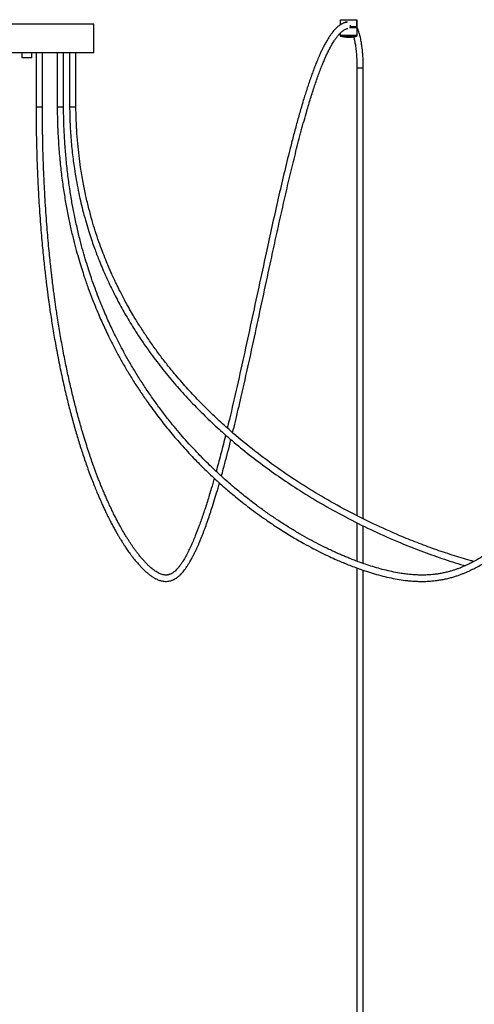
# Model space of a CAD drawing. Header units: millimetres. Extents: x 142 to 1148, y 353 to 845.
# Tile 138 of 139: x 1018 to 1062, y 446 to 539. Entities that reach past the tile are written whole.
import ezdxf

# ---------------------------------------------------------------- set-up
doc = ezdxf.new("R2010")
doc.units = ezdxf.units.MM

msp = doc.modelspace()

# ---------------------------------------------------------------- linework, layer by layer
at = {"color": 7, "linetype": 'Continuous', "lineweight": 25}
for p, q in [((1048.871, 539.496), (1048.871, 539.004)), ((1049.467, 539.266), (1049.505, 539.262)), ((1050.444, 538.806), (1050.444, 539.496)), ((1050.471, 538.806), (1050.471, 539.496)), ((1025.513, 539.059), (1012.813, 539.059)), ((1025.513, 536.359), (1025.513, 539.059)), ((1049.828, 538.916), (1049.828, 538.796)), ((1049.839, 538.916), (1049.833, 538.975)), ((1049.839, 538.806), (1049.839, 538.916)), ((1049.87, 538.777), (1049.87, 538.796)), ((1050.127, 538.786), (1050.083, 538.788)), ((1050.102, 538.806), (1050.102, 538.787)), ((1050.281, 538.818), (1050.267, 538.796)), ((1050.315, 538.771), (1050.315, 538.796)), ((1050.447, 538.746), (1050.447, 537.985)), ((1050.471, 537.985), (1050.471, 538.746)), ((1048.871, 538.228), (1048.871, 537.985)), ((1025.513, 536.359), (1012.813, 536.359)), ((1018.688, 536.359), (1018.688, 535.879)), ((1019.638, 535.879), (1018.688, 535.879)), ((1019.638, 535.879), (1019.638, 536.359)), ((1020.038, 536.359), (1020.038, 531.226)), ((1020.638, 531.226), (1020.638, 536.359)), ((1022.047, 536.359), (1022.047, 531.226)), ((1022.647, 531.226), (1022.647, 536.359)), ((1023.222, 536.359), (1023.222, 531.226)), ((1023.822, 531.226), (1023.822, 536.359)), ((1050.452, 534.942), (1050.452, 492.515)), ((1051.052, 492.213), (1051.052, 534.942)), ((1050.452, 491.84), (1050.452, 488.191)), ((1051.052, 487.974), (1051.052, 491.544)), ((1050.452, 487.552), (1050.452, 375.565)), ((1051.052, 375.565), (1051.052, 487.342))]:
    msp.add_line(p, q, dxfattribs=at)
at = {"color": 8, "linetype": 'Continuous', "lineweight": 25}
for p, q in [((1050.447, 538.746), (1050.457, 538.746)), ((1050.41, 537.936), (1050.419, 537.936)), ((1050.457, 537.985), (1050.447, 537.985)), ((1050.452, 534.942), (1051.042, 534.942)), ((1051.042, 534.942), (1051.052, 534.942)), ((1020.038, 531.226), (1020.629, 531.226)), ((1020.629, 531.226), (1020.638, 531.226)), ((1022.047, 531.226), (1022.137, 531.226)), ((1022.137, 531.226), (1022.647, 531.226)), ((1023.222, 531.226), (1023.603, 531.226)), ((1023.603, 531.226), (1023.822, 531.226))]:
    msp.add_line(p, q, dxfattribs=at)
at = {"color": 8, "linetype": 'Continuous', "lineweight": 25, "flags": 128}
msp.add_lwpolyline([(1048.924, 537.936), (1048.918, 537.936), (1049.017, 537.936), (1049.216, 537.936), (1049.485, 537.936), (1049.782, 537.936), (1050.062, 537.936), (1050.279, 537.936), (1050.41, 537.936), (1050.41, 537.936)], dxfattribs=at)
at = {"color": 7, "linetype": 'Continuous', "lineweight": 25}
for points, knots in [([(1105.421, 539.244), (1105.35, 539.239), (1105.096, 539.221), (1104.681, 539.156), (1104.196, 539.06), (1103.768, 538.953), (1103.343, 538.827), (1102.877, 538.668), (1102.331, 538.451), (1101.731, 538.177), (1101.099, 537.846), (1100.455, 537.466), (1099.854, 537.073), (1099.312, 536.689), (1098.851, 536.339), (1098.444, 536.015), (1098.094, 535.723), (1097.78, 535.452), (1097.477, 535.183), (1097.163, 534.896), (1096.764, 534.519), (1096.273, 534.036), (1095.685, 533.432), (1095.077, 532.776), (1094.317, 531.92), (1093.443, 530.882), (1092.465, 529.653), (1091.524, 528.413), (1090.362, 526.818), (1088.991, 524.844), (1087.425, 522.48), (1085.888, 520.077), (1084.305, 517.543), (1082.671, 514.885), (1080.976, 512.113), (1079.275, 509.349), (1077.559, 506.605), (1075.816, 503.894), (1074.236, 501.537), (1072.824, 499.527), (1071.591, 497.847), (1070.312, 496.199), (1069.297, 494.974), (1068.568, 494.139), (1068.153, 493.676), (1067.731, 493.217), (1067.3, 492.763), (1066.867, 492.322), (1066.48, 491.939), (1066.155, 491.628), (1065.905, 491.394), (1065.686, 491.193), (1065.467, 490.996), (1065.215, 490.773), (1064.876, 490.482), (1064.454, 490.134), (1063.964, 489.75), (1063.456, 489.373), (1062.941, 489.016), (1062.419, 488.678), (1061.905, 488.37), (1061.448, 488.119), (1061.063, 487.925), (1060.749, 487.777), (1060.463, 487.653), (1060.177, 487.537), (1059.89, 487.431), (1059.584, 487.328), (1059.263, 487.232), (1058.906, 487.139), (1058.531, 487.058), (1058.146, 486.991), (1057.787, 486.943), (1057.469, 486.913), (1057.211, 486.896), (1056.981, 486.885), (1056.74, 486.88), (1056.436, 486.88), (1056.061, 486.891), (1055.618, 486.921), (1055.141, 486.97), (1054.58, 487.048), (1053.937, 487.164), (1053.212, 487.326), (1052.486, 487.517), (1051.782, 487.728), (1051.146, 487.939), (1050.588, 488.138), (1050.109, 488.319), (1049.684, 488.487), (1049.288, 488.65), (1048.895, 488.818), (1048.479, 489.002), (1048.039, 489.205), (1047.475, 489.473), (1046.775, 489.823), (1045.937, 490.268), (1045.063, 490.76), (1044.173, 491.292), (1043.278, 491.857), (1042.38, 492.456), (1041.483, 493.088), (1040.672, 493.691), (1039.971, 494.235), (1039.401, 494.694), (1038.903, 495.108), (1038.434, 495.508), (1037.967, 495.918), (1037.469, 496.368), (1036.934, 496.866), (1036.342, 497.435), (1035.735, 498.043), (1035.122, 498.681), (1034.518, 499.334), (1033.899, 500.031), (1033.283, 500.755), (1032.631, 501.554), (1031.949, 502.433), (1031.243, 503.395), (1030.567, 504.368), (1029.923, 505.349), (1029.319, 506.325), (1028.762, 507.278), (1028.275, 508.16), (1027.851, 508.966), (1027.485, 509.696), (1027.157, 510.381), (1026.854, 511.04), (1026.559, 511.708), (1026.257, 512.424), (1025.942, 513.211), (1025.615, 514.076), (1025.309, 514.937), (1025.026, 515.79), (1024.76, 516.64), (1024.484, 517.588), (1024.199, 518.654), (1023.912, 519.843), (1023.648, 521.083), (1023.409, 522.365), (1023.198, 523.679), (1023.01, 525.1), (1022.859, 526.565), (1022.746, 528.068), (1022.69, 529.229), (1022.666, 530.023), (1022.658, 530.394), (1022.652, 530.686), (1022.648, 530.955), (1022.648, 531.136), (1022.647, 531.226)], [0, 0, 0, 0, 0.001843, 0.006576, 0.010807, 0.014538, 0.01784, 0.022084, 0.027006, 0.032609, 0.038525, 0.0446, 0.050843, 0.055859, 0.060479, 0.064565, 0.068103, 0.071139, 0.074225, 0.077503, 0.080977, 0.086846, 0.093231, 0.100111, 0.106988, 0.118846, 0.130199, 0.141498, 0.152793, 0.172976, 0.193159, 0.213345, 0.233539, 0.256385, 0.27923, 0.302074, 0.32492, 0.347767, 0.370609, 0.385678, 0.400751, 0.415908, 0.431434, 0.436056, 0.440719, 0.445419, 0.450155, 0.454924, 0.45955, 0.46267, 0.465312, 0.467484, 0.469569, 0.472191, 0.475352, 0.480073, 0.485134, 0.490203, 0.495277, 0.500359, 0.505435, 0.510108, 0.513375, 0.516305, 0.518904, 0.52135, 0.524226, 0.526827, 0.529741, 0.532982, 0.536536, 0.539882, 0.543331, 0.546179, 0.548394, 0.550206, 0.552332, 0.554834, 0.558295, 0.562342, 0.566638, 0.571, 0.57735, 0.583841, 0.590464, 0.596918, 0.602902, 0.60777, 0.612153, 0.616012, 0.619448, 0.623045, 0.62688, 0.630958, 0.635287, 0.642607, 0.65058, 0.658954, 0.667468, 0.676107, 0.68486, 0.693714, 0.702607, 0.70907, 0.714858, 0.719953, 0.724344, 0.729348, 0.734489, 0.739975, 0.746276, 0.753429, 0.759653, 0.766413, 0.773537, 0.780603, 0.787589, 0.79638, 0.805032, 0.813543, 0.821911, 0.830101, 0.837838, 0.845063, 0.851064, 0.856654, 0.861831, 0.866591, 0.871392, 0.876575, 0.882226, 0.888353, 0.894962, 0.900297, 0.906013, 0.91241, 0.919523, 0.927373, 0.935982, 0.943825, 0.952248, 0.961279, 0.970952, 0.980025, 0.989655, 0.992803, 0.994946, 0.996614, 0.9983, 1, 1, 1, 1]), ([(1049.467, 539.256), (1049.44, 539.251), (1049.376, 539.239), (1049.285, 539.211), (1049.197, 539.178), (1049.123, 539.146), (1049.054, 539.113), (1048.957, 539.061), (1048.832, 538.982), (1048.642, 538.84), (1048.423, 538.638), (1048.203, 538.391), (1048.016, 538.15), (1047.854, 537.918), (1047.684, 537.654), (1047.502, 537.343), (1047.321, 537.008), (1047.151, 536.669), (1047.003, 536.354), (1046.87, 536.059), (1046.755, 535.792), (1046.657, 535.556), (1046.567, 535.335), (1046.476, 535.105), (1046.376, 534.845), (1046.248, 534.503), (1046.093, 534.073), (1045.917, 533.563), (1045.743, 533.038), (1045.575, 532.513), (1045.349, 531.785), (1045.069, 530.837), (1044.735, 529.646), (1044.41, 528.428), (1044.007, 526.857), (1043.532, 524.913), (1042.99, 522.583), (1042.457, 520.216), (1041.87, 517.538), (1041.227, 514.552), (1040.524, 511.272), (1039.817, 508.005), (1039.099, 504.779), (1038.547, 502.382), (1038.229, 501.084), (1038.163, 500.813)], [0, 0, 0, 0, 0.004239, 0.010363, 0.015048, 0.018838, 0.022785, 0.026918, 0.035577, 0.044796, 0.061032, 0.076821, 0.087783, 0.098526, 0.110117, 0.123044, 0.137356, 0.14922, 0.160446, 0.170464, 0.179241, 0.186749, 0.193193, 0.200261, 0.208165, 0.216922, 0.23095, 0.245804, 0.260341, 0.274542, 0.288388, 0.318273, 0.34803, 0.377772, 0.407536, 0.460677, 0.513842, 0.567009, 0.620168, 0.692347, 0.764527, 0.836702, 0.908868, 0.981018, 1, 1, 1, 1]), ([(1048.885, 539.496), (1048.881, 539.496), (1048.866, 539.496), (1048.966, 539.496), (1049.17, 539.496), (1049.459, 539.496), (1049.779, 539.496), (1050.08, 539.496), (1050.328, 539.496), (1050.405, 539.496), (1050.444, 539.496)], [0, 0, 0, 0, 0.04533, 0.181712, 0.318093, 0.454474, 0.590856, 0.727237, 0.863619, 1, 1, 1, 1]), ([(1049.57, 539.258), (1049.558, 539.262), (1049.524, 539.273), (1049.487, 539.278), (1049.463, 539.276), (1049.463, 539.276)], [0, 0, 0, 0, 0.335373, 0.991591, 1, 1, 1, 1]), ([(1049.467, 539.256), (1049.47, 539.257), (1049.482, 539.261), (1049.495, 539.262), (1049.505, 539.262)], [0, 0, 0, 0, 0.252673, 1, 1, 1, 1]), ([(1022.047, 531.226), (1022.048, 531.061), (1022.05, 530.735), (1022.063, 530.111), (1022.085, 529.359), (1022.125, 528.484), (1022.177, 527.632), (1022.24, 526.81), (1022.313, 526.017), (1022.422, 524.993), (1022.579, 523.767), (1022.799, 522.369), (1023.041, 521.057), (1023.301, 519.831), (1023.572, 518.689), (1023.842, 517.658), (1024.106, 516.733), (1024.36, 515.902), (1024.649, 515.012), (1024.978, 514.068), (1025.349, 513.079), (1025.694, 512.216), (1026.009, 511.467), (1026.302, 510.804), (1026.6, 510.154), (1026.924, 509.479), (1027.282, 508.761), (1027.699, 507.963), (1028.181, 507.086), (1028.735, 506.133), (1029.336, 505.154), (1029.979, 504.168), (1030.724, 503.085), (1031.583, 501.916), (1032.564, 500.674), (1033.453, 499.625), (1034.215, 498.775), (1034.818, 498.13), (1035.381, 497.548), (1035.903, 497.028), (1036.377, 496.568), (1036.808, 496.162), (1037.207, 495.796), (1037.588, 495.453), (1037.989, 495.1), (1038.44, 494.713), (1038.972, 494.269), (1039.589, 493.772), (1040.284, 493.233), (1041.03, 492.677), (1041.944, 492.027), (1043.003, 491.316), (1044.207, 490.565), (1045.3, 489.933), (1046.261, 489.414), (1047.072, 489.002), (1047.819, 488.643), (1048.462, 488.352), (1049.012, 488.115), (1049.515, 487.907), (1050.065, 487.692), (1050.686, 487.463), (1051.377, 487.227), (1052.122, 486.997), (1052.9, 486.784), (1053.686, 486.602), (1054.46, 486.457), (1055.138, 486.364), (1055.708, 486.312), (1056.152, 486.287), (1056.538, 486.279), (1056.846, 486.281), (1057.09, 486.289), (1057.311, 486.301), (1057.566, 486.319), (1057.875, 486.35), (1058.234, 486.397), (1058.634, 486.466), (1059.045, 486.555), (1059.437, 486.657), (1059.787, 486.763), (1060.111, 486.873), (1060.407, 486.983), (1060.695, 487.1), (1060.984, 487.225), (1061.336, 487.39), (1061.764, 487.607), (1062.267, 487.887), (1062.794, 488.205), (1063.325, 488.551), (1063.848, 488.916), (1064.363, 489.299), (1064.846, 489.679), (1065.275, 490.034), (1065.631, 490.339), (1065.918, 490.594), (1066.176, 490.828), (1066.447, 491.078), (1066.761, 491.377), (1067.115, 491.722), (1067.486, 492.095), (1067.863, 492.483), (1068.233, 492.876), (1068.833, 493.529), (1069.646, 494.455), (1070.651, 495.671), (1071.87, 497.219), (1073.288, 499.134), (1074.898, 501.441), (1076.646, 504.066), (1078.529, 507.014), (1080.553, 510.274), (1082.56, 513.554), (1084.468, 516.667), (1086.29, 519.593), (1088.036, 522.322), (1089.506, 524.53), (1090.686, 526.229), (1091.559, 527.448), (1092.448, 528.643), (1093.359, 529.819), (1094.191, 530.841), (1094.942, 531.721), (1095.598, 532.458), (1096.251, 533.156), (1096.876, 533.791), (1097.396, 534.293), (1097.818, 534.683), (1098.157, 534.985), (1098.51, 535.29), (1098.908, 535.619), (1099.376, 535.987), (1099.927, 536.394), (1100.536, 536.807), (1101.174, 537.198), (1101.803, 537.541), (1102.404, 537.829), (1102.955, 538.057), (1103.423, 538.222), (1103.839, 538.349), (1104.248, 538.457), (1104.709, 538.552), (1105.107, 538.618), (1105.351, 538.636), (1105.421, 538.642)], [0, 0, 0, 0, 0.003089, 0.006095, 0.011654, 0.017159, 0.022482, 0.027629, 0.032606, 0.037418, 0.046984, 0.055882, 0.064144, 0.072302, 0.079787, 0.086621, 0.092819, 0.098394, 0.103523, 0.111075, 0.118021, 0.124372, 0.129548, 0.134261, 0.138924, 0.143984, 0.14944, 0.15529, 0.16244, 0.170096, 0.178221, 0.186544, 0.195009, 0.206304, 0.217832, 0.229582, 0.236664, 0.243295, 0.249394, 0.254966, 0.260015, 0.264469, 0.268533, 0.272476, 0.276315, 0.280893, 0.286293, 0.292498, 0.299488, 0.307042, 0.314568, 0.326251, 0.337731, 0.348979, 0.357117, 0.364621, 0.37149, 0.377745, 0.382244, 0.386512, 0.391427, 0.397113, 0.403253, 0.409952, 0.41698, 0.423893, 0.430655, 0.43727, 0.441556, 0.445451, 0.448773, 0.45156, 0.453395, 0.455096, 0.457281, 0.459991, 0.463078, 0.466611, 0.470384, 0.473821, 0.476899, 0.479636, 0.482439, 0.484841, 0.487396, 0.490265, 0.494469, 0.499226, 0.504314, 0.509393, 0.514463, 0.519525, 0.524579, 0.5289, 0.532527, 0.535446, 0.537781, 0.540536, 0.54392, 0.547698, 0.55179, 0.55586, 0.559905, 0.563922, 0.575711, 0.58729, 0.598654, 0.618733, 0.638814, 0.658902, 0.685814, 0.71273, 0.739649, 0.76657, 0.789412, 0.812251, 0.835087, 0.845856, 0.856615, 0.86738, 0.878139, 0.889117, 0.896376, 0.90383, 0.911195, 0.917942, 0.924082, 0.927786, 0.931249, 0.934648, 0.938681, 0.943406, 0.948793, 0.955103, 0.961231, 0.967188, 0.972925, 0.978023, 0.982421, 0.985719, 0.989339, 0.993476, 0.998132, 1, 1, 1, 1]), ([(1038.67, 500.368), (1038.758, 500.722), (1039.034, 501.837), (1039.545, 504.04), (1040.204, 506.97), (1040.911, 510.219), (1041.612, 513.485), (1042.231, 516.369), (1042.772, 518.856), (1043.236, 520.948), (1043.705, 523.016), (1044.183, 525.052), (1044.672, 527.045), (1045.174, 528.985), (1045.637, 530.651), (1046.058, 532.06), (1046.432, 533.223), (1046.748, 534.129), (1046.997, 534.792), (1047.172, 535.235), (1047.34, 535.637), (1047.505, 536.012), (1047.673, 536.37), (1047.85, 536.726), (1048.039, 537.075), (1048.234, 537.404), (1048.428, 537.697), (1048.614, 537.946), (1048.78, 538.138), (1048.921, 538.281), (1049.045, 538.391), (1049.172, 538.488), (1049.293, 538.563), (1049.41, 538.618), (1049.501, 538.653), (1049.559, 538.662), (1049.578, 538.665)], [0, 0, 0, 0, 0.024838, 0.078369, 0.150075, 0.22179, 0.293507, 0.365222, 0.41178, 0.45834, 0.504905, 0.551443, 0.597987, 0.644509, 0.691196, 0.722569, 0.754521, 0.786041, 0.800659, 0.814622, 0.827773, 0.840153, 0.852997, 0.866273, 0.880588, 0.89548, 0.909843, 0.923648, 0.93668, 0.946419, 0.955233, 0.965049, 0.976337, 0.984764, 0.994754, 1, 1, 1, 1]), ([(1050.399, 538.796), (1050.363, 538.796), (1050.293, 538.796), (1050.069, 538.796), (1049.883, 538.796), (1049.792, 538.796)], [0, 0, 0, 0, 0.338488, 0.676975, 1, 1, 1, 1]), ([(1049.828, 538.916), (1049.827, 538.916), (1049.827, 538.916), (1049.827, 538.916), (1049.828, 538.916), (1049.83, 538.916), (1049.832, 538.916), (1049.835, 538.916), (1049.837, 538.916), (1049.839, 538.916), (1049.839, 538.916)], [0, 0, 0, 0, 0.1105841, 0.2326569, 0.3638007, 0.5, 0.6361993, 0.7673431, 0.8894159, 1, 1, 1, 1]), ([(1050.444, 538.806), (1050.416, 538.806), (1050.362, 538.806), (1050.207, 538.806), (1050.03, 538.806), (1049.9, 538.806), (1049.839, 538.806)], [0, 0, 0, 0, 0.276233, 0.540395, 0.783299, 1, 1, 1, 1]), ([(1050.102, 538.795), (1050.128, 538.795), (1050.188, 538.795), (1050.246, 538.795), (1050.266, 538.795), (1050.274, 538.795)], [0, 0, 0, 0, 0.330862, 0.744728, 1, 1, 1, 1]), ([(1050.471, 538.746), (1050.471, 538.746), (1050.471, 538.746), (1050.471, 538.747), (1050.47, 538.747), (1050.47, 538.748), (1050.469, 538.75), (1050.467, 538.751), (1050.465, 538.753), (1050.456, 538.763), (1050.439, 538.78), (1050.419, 538.795), (1050.406, 538.796), (1050.399, 538.796)], [0, 0, 0, 0, 0.015286, 0.022448, 0.029208, 0.035801, 0.042781, 0.050909, 0.060929, 0.08881, 0.24988, 0.589929, 1, 1, 1, 1]), ([(1050.399, 538.796), (1050.399, 538.796), (1050.399, 538.796), (1050.399, 538.795), (1050.401, 538.794), (1050.41, 538.786), (1050.424, 538.772), (1050.438, 538.757), (1050.445, 538.749), (1050.447, 538.747), (1050.447, 538.746), (1050.447, 538.746), (1050.447, 538.746), (1050.447, 538.746)], [0, 0, 0, 0, 0.000985, 0.007162, 0.025279, 0.108918, 0.499994, 0.89107, 0.97471, 0.992826, 0.997539, 0.999015, 1, 1, 1, 1]), ([(1051.052, 534.942), (1051.05, 535.137), (1051.046, 535.5), (1051.02, 536.017), (1050.985, 536.452), (1050.947, 536.795), (1050.914, 537.046), (1050.883, 537.25), (1050.848, 537.457), (1050.805, 537.683), (1050.748, 537.941), (1050.679, 538.204), (1050.595, 538.464), (1050.522, 538.663), (1050.47, 538.763), (1050.454, 538.796)], [0, 0, 0, 0, 0.124943, 0.232179, 0.337428, 0.417098, 0.471416, 0.518471, 0.569236, 0.630012, 0.698704, 0.786609, 0.865916, 0.956833, 1, 1, 1, 1]), ([(1048.872, 537.985), (1048.872, 537.985), (1048.872, 537.985), (1048.872, 537.984), (1048.873, 537.982), (1048.879, 537.974), (1048.89, 537.96), (1048.901, 537.946), (1048.908, 537.938), (1048.909, 537.937), (1048.91, 537.936), (1048.91, 537.936), (1048.91, 537.936)], [0, 0, 0, 0, 0.002502, 0.007308, 0.025648, 0.109666, 0.500001, 0.890335, 0.974352, 0.992693, 0.997498, 1, 1, 1, 1]), ([(1048.924, 537.935), (1048.938, 537.931), (1049.055, 537.898), (1049.281, 537.866), (1049.601, 537.841), (1049.921, 537.851), (1050.196, 537.882), (1050.359, 537.922), (1050.419, 537.937)], [0, 0, 0, 0, 0.0292675, 0.2412255, 0.4533226, 0.6655471, 0.8778973, 1, 1, 1, 1]), ([(1050.142, 537.883), (1050.167, 537.781), (1050.201, 537.638), (1050.241, 537.437), (1050.27, 537.281), (1050.303, 537.082), (1050.341, 536.813), (1050.38, 536.466), (1050.412, 536.093), (1050.435, 535.712), (1050.449, 535.34), (1050.451, 535.079), (1050.452, 534.942)], [0, 0, 0, 0, 0.132837, 0.185873, 0.237551, 0.309758, 0.403871, 0.519913, 0.657906, 0.762148, 0.876178, 1, 1, 1, 1]), ([(1050.41, 537.936), (1050.41, 537.936), (1050.41, 537.936), (1050.41, 537.937), (1050.412, 537.938), (1050.418, 537.946), (1050.429, 537.96), (1050.44, 537.974), (1050.446, 537.982), (1050.447, 537.984), (1050.447, 537.985), (1050.447, 537.985), (1050.447, 537.985)], [0, 0, 0, 0, 0.002502, 0.007307, 0.025648, 0.109665, 0.5, 0.890335, 0.974352, 0.992693, 0.997498, 1, 1, 1, 1]), ([(1050.433, 537.936), (1050.433, 537.936), (1050.433, 537.936), (1050.434, 537.937), (1050.435, 537.938), (1050.442, 537.946), (1050.453, 537.96), (1050.464, 537.974), (1050.47, 537.982), (1050.471, 537.984), (1050.471, 537.985), (1050.471, 537.985), (1050.471, 537.985)], [0, 0, 0, 0, 0.002502, 0.007307, 0.025648, 0.109665, 0.499999, 0.890334, 0.974352, 0.992692, 0.997498, 1, 1, 1, 1]), ([(1020.038, 531.226), (1020.039, 531.065), (1020.039, 530.745), (1020.044, 530.139), (1020.051, 529.405), (1020.064, 528.55), (1020.082, 527.713), (1020.103, 526.905), (1020.128, 526.125), (1020.165, 525.116), (1020.218, 523.907), (1020.293, 522.529), (1020.374, 521.268), (1020.457, 520.118), (1020.542, 519.073), (1020.627, 518.117), (1020.711, 517.248), (1020.792, 516.462), (1020.868, 515.763), (1020.936, 515.176), (1020.993, 514.698), (1021.039, 514.323), (1021.077, 514.021), (1021.107, 513.79), (1021.133, 513.589), (1021.164, 513.359), (1021.205, 513.054), (1021.256, 512.681), (1021.325, 512.198), (1021.411, 511.614), (1021.517, 510.923), (1021.636, 510.184), (1021.768, 509.404), (1021.969, 508.268), (1022.244, 506.839), (1022.595, 505.185), (1022.954, 503.643), (1023.324, 502.188), (1023.7, 500.823), (1024.086, 499.522), (1024.484, 498.28), (1024.84, 497.247), (1025.142, 496.422), (1025.376, 495.807), (1025.595, 495.254), (1025.787, 494.785), (1025.954, 494.391), (1026.099, 494.056), (1026.246, 493.722), (1026.408, 493.367), (1026.592, 492.972), (1026.8, 492.542), (1027.012, 492.118), (1027.224, 491.708), (1027.425, 491.334), (1027.62, 490.984), (1027.797, 490.676), (1027.954, 490.411), (1028.091, 490.185), (1028.203, 490.006), (1028.293, 489.864), (1028.372, 489.741), (1028.46, 489.606), (1028.564, 489.451), (1028.682, 489.278), (1028.815, 489.088), (1028.961, 488.884), (1029.121, 488.67), (1029.328, 488.403), (1029.567, 488.111), (1029.827, 487.815), (1030.06, 487.568), (1030.263, 487.369), (1030.451, 487.195), (1030.64, 487.033), (1030.849, 486.87), (1031.071, 486.715), (1031.29, 486.583), (1031.495, 486.48), (1031.668, 486.409), (1031.829, 486.355), (1031.994, 486.314), (1032.189, 486.283), (1032.403, 486.276), (1032.611, 486.296), (1032.788, 486.336), (1032.921, 486.38), (1033.032, 486.425), (1033.143, 486.478), (1033.273, 486.552), (1033.408, 486.644), (1033.535, 486.744), (1033.647, 486.843), (1033.769, 486.961), (1033.902, 487.104), (1034.051, 487.284), (1034.197, 487.479), (1034.345, 487.693), (1034.499, 487.935), (1034.665, 488.215), (1034.83, 488.513), (1034.989, 488.821), (1035.135, 489.118), (1035.272, 489.409), (1035.394, 489.682), (1035.501, 489.93), (1035.596, 490.154), (1035.683, 490.367), (1035.773, 490.59), (1035.87, 490.839), (1035.977, 491.12), (1036.129, 491.528), (1036.319, 492.062), (1036.541, 492.715), (1036.776, 493.44), (1037.024, 494.237), (1037.246, 494.981), (1037.376, 495.441), (1037.422, 495.603)], [0, 0, 0, 0, 0.005173, 0.010224, 0.01941, 0.028667, 0.037624, 0.046289, 0.054672, 0.062781, 0.078915, 0.093941, 0.107912, 0.120546, 0.132251, 0.143055, 0.152978, 0.162041, 0.170245, 0.177387, 0.182721, 0.187187, 0.190788, 0.19353, 0.195483, 0.198053, 0.201841, 0.206572, 0.21168, 0.219599, 0.228244, 0.237612, 0.247698, 0.258335, 0.282135, 0.305241, 0.327668, 0.349462, 0.371467, 0.392493, 0.413963, 0.435844, 0.448643, 0.460559, 0.471561, 0.481656, 0.489218, 0.496191, 0.502982, 0.510783, 0.519652, 0.529564, 0.540489, 0.549757, 0.559518, 0.568639, 0.576788, 0.583987, 0.590258, 0.595619, 0.599198, 0.602493, 0.606429, 0.611076, 0.616417, 0.62232, 0.62885, 0.635982, 0.643528, 0.656103, 0.667355, 0.67735, 0.686154, 0.693243, 0.701134, 0.709746, 0.718975, 0.728055, 0.736025, 0.742977, 0.748059, 0.754112, 0.761213, 0.769272, 0.777055, 0.78335, 0.788262, 0.791412, 0.795525, 0.800568, 0.805979, 0.81089, 0.815311, 0.819261, 0.825545, 0.831767, 0.838126, 0.844369, 0.851165, 0.858652, 0.866852, 0.873811, 0.880944, 0.88747, 0.893333, 0.898625, 0.9032, 0.907238, 0.911653, 0.916568, 0.92199, 0.92793, 0.939834, 0.951602, 0.963031, 0.977777, 0.992155, 1, 1, 1, 1]), ([(1036.925, 496.056), (1036.832, 495.726), (1036.62, 494.97), (1036.274, 493.838), (1035.896, 492.667), (1035.515, 491.584), (1035.189, 490.738), (1034.921, 490.095), (1034.702, 489.603), (1034.471, 489.122), (1034.224, 488.649), (1033.996, 488.258), (1033.797, 487.951), (1033.633, 487.723), (1033.475, 487.526), (1033.324, 487.362), (1033.181, 487.228), (1033.057, 487.13), (1032.945, 487.055), (1032.84, 486.997), (1032.737, 486.952), (1032.645, 486.921), (1032.573, 486.903), (1032.515, 486.892), (1032.444, 486.883), (1032.348, 486.878), (1032.222, 486.885), (1032.073, 486.91), (1031.902, 486.96), (1031.713, 487.039), (1031.523, 487.141), (1031.342, 487.256), (1031.173, 487.378), (1031.006, 487.51), (1030.833, 487.659), (1030.642, 487.836), (1030.434, 488.045), (1030.212, 488.285), (1029.987, 488.545), (1029.772, 488.809), (1029.571, 489.069), (1029.389, 489.316), (1029.221, 489.552), (1029.064, 489.782), (1028.908, 490.017), (1028.746, 490.269), (1028.548, 490.586), (1028.309, 490.986), (1028.023, 491.488), (1027.715, 492.06), (1027.429, 492.62), (1027.175, 493.142), (1026.965, 493.59), (1026.766, 494.028), (1026.582, 494.447), (1026.405, 494.862), (1026.238, 495.267), (1026.081, 495.656), (1025.941, 496.012), (1025.81, 496.354), (1025.677, 496.707), (1025.538, 497.087), (1025.371, 497.552), (1025.176, 498.116), (1024.951, 498.792), (1024.715, 499.531), (1024.438, 500.438), (1024.128, 501.518), (1023.791, 502.779), (1023.461, 504.105), (1023.142, 505.493), (1022.833, 506.958), (1022.539, 508.48), (1022.264, 510.042), (1022.066, 511.291), (1021.934, 512.18), (1021.863, 512.674), (1021.807, 513.077), (1021.764, 513.4), (1021.726, 513.685), (1021.693, 513.936), (1021.662, 514.182), (1021.63, 514.434), (1021.592, 514.739), (1021.547, 515.112), (1021.491, 515.599), (1021.421, 516.218), (1021.34, 516.984), (1021.253, 517.869), (1021.164, 518.837), (1021.077, 519.885), (1020.993, 521.008), (1020.911, 522.245), (1020.835, 523.6), (1020.772, 524.935), (1020.724, 526.232), (1020.687, 527.474), (1020.666, 528.448), (1020.656, 529.13), (1020.651, 529.496), (1020.646, 529.866), (1020.644, 530.18), (1020.64, 530.634), (1020.639, 530.963), (1020.638, 531.226)], [0, 0, 0, 0, 0.015952, 0.03651, 0.057439, 0.077565, 0.096705, 0.107466, 0.118074, 0.129293, 0.141344, 0.153958, 0.161949, 0.169696, 0.177233, 0.184453, 0.191278, 0.198044, 0.202914, 0.208477, 0.21433, 0.219245, 0.2231, 0.225943, 0.228761, 0.234621, 0.241439, 0.249022, 0.257851, 0.267411, 0.276685, 0.285258, 0.293067, 0.30029, 0.308228, 0.316914, 0.326384, 0.336671, 0.347257, 0.357134, 0.366208, 0.374784, 0.382349, 0.389327, 0.396565, 0.404084, 0.411887, 0.424216, 0.437668, 0.452317, 0.468189, 0.478796, 0.489216, 0.498991, 0.508103, 0.516534, 0.525422, 0.533364, 0.540344, 0.546766, 0.553577, 0.560816, 0.568486, 0.57974, 0.591819, 0.604728, 0.618263, 0.63783, 0.657627, 0.677648, 0.697891, 0.718201, 0.739224, 0.759664, 0.779527, 0.786763, 0.792855, 0.797787, 0.801555, 0.804672, 0.808113, 0.810658, 0.813533, 0.817169, 0.821591, 0.826803, 0.834439, 0.843336, 0.853512, 0.864994, 0.876417, 0.888943, 0.902609, 0.91746, 0.933552, 0.946179, 0.959542, 0.973674, 0.977539, 0.981462, 0.985442, 0.989442, 0.991541, 1, 1, 1, 1]), ([(1023.222, 531.226), (1023.224, 531.062), (1023.226, 530.738), (1023.243, 530.125), (1023.272, 529.388), (1023.324, 528.533), (1023.391, 527.703), (1023.472, 526.907), (1023.564, 526.143), (1023.684, 525.281), (1023.838, 524.337), (1024.032, 523.324), (1024.236, 522.383), (1024.461, 521.454), (1024.705, 520.547), (1024.964, 519.669), (1025.215, 518.885), (1025.453, 518.19), (1025.673, 517.582), (1025.878, 517.042), (1026.198, 516.234), (1026.678, 515.111), (1027.344, 513.708), (1028.077, 512.311), (1028.862, 510.944), (1029.721, 509.576), (1030.688, 508.161), (1031.77, 506.708), (1032.968, 505.235), (1034.224, 503.815), (1035.521, 502.463), (1036.847, 501.179), (1038.279, 499.89), (1039.827, 498.597), (1041.503, 497.303), (1043.226, 496.074), (1045.151, 494.801), (1047.291, 493.506), (1049.653, 492.213), (1052.069, 491.02), (1054.358, 490.01), (1056.503, 489.158), (1058.504, 488.454), (1059.913, 487.99), (1060.666, 487.789), (1060.732, 487.771)], [0, 0, 0, 0, 0.0078837, 0.0155058, 0.0293881, 0.0432112, 0.0565054, 0.0692871, 0.0815715, 0.0933722, 0.1109683, 0.1274435, 0.1428349, 0.1571743, 0.1733055, 0.1879478, 0.2011355, 0.2128962, 0.2232527, 0.2322256, 0.2407005, 0.2650932, 0.2910698, 0.3155933, 0.3412099, 0.3672905, 0.3937777, 0.4242422, 0.4552186, 0.4860706, 0.5165158, 0.5465512, 0.5761682, 0.6107004, 0.6453011, 0.6799487, 0.7145775, 0.7587306, 0.8030357, 0.847244, 0.8916295, 0.9265977, 0.9613775, 0.9966216, 1, 1, 1, 1]), ([(1061.534, 488.171), (1061.412, 488.203), (1060.723, 488.381), (1059.478, 488.768), (1057.802, 489.327), (1056.145, 489.943), (1054.197, 490.731), (1051.971, 491.728), (1049.491, 492.974), (1047.104, 494.308), (1044.816, 495.724), (1042.627, 497.217), (1040.51, 498.81), (1038.724, 500.294), (1037.245, 501.631), (1036.04, 502.794), (1034.86, 504.016), (1033.695, 505.311), (1032.693, 506.516), (1031.846, 507.609), (1031.142, 508.567), (1030.468, 509.544), (1029.846, 510.501), (1029.33, 511.344), (1028.913, 512.061), (1028.581, 512.657), (1028.29, 513.198), (1028.04, 513.682), (1027.83, 514.1), (1027.635, 514.499), (1027.432, 514.929), (1027.193, 515.449), (1026.925, 516.062), (1026.629, 516.771), (1026.313, 517.579), (1025.981, 518.491), (1025.653, 519.47), (1025.337, 520.513), (1025.037, 521.616), (1024.75, 522.818), (1024.483, 524.122), (1024.27, 525.397), (1024.105, 526.626), (1023.982, 527.795), (1023.911, 528.74), (1023.872, 529.441), (1023.853, 529.866), (1023.841, 530.225), (1023.833, 530.516), (1023.827, 530.751), (1023.823, 530.988), (1023.823, 531.147), (1023.822, 531.226)], [0, 0, 0, 0, 0.006278, 0.035378, 0.064675, 0.093924, 0.122975, 0.168787, 0.21457, 0.260135, 0.303694, 0.347162, 0.390497, 0.433822, 0.461015, 0.488156, 0.515691, 0.544003, 0.573099, 0.592029, 0.611287, 0.630877, 0.649653, 0.666663, 0.67878, 0.689793, 0.699695, 0.70848, 0.716164, 0.722281, 0.729934, 0.739134, 0.749895, 0.762234, 0.776174, 0.791743, 0.808978, 0.825871, 0.844178, 0.863947, 0.885237, 0.908119, 0.925961, 0.944745, 0.964514, 0.971402, 0.97841, 0.984916, 0.988637, 0.992396, 0.996185, 1, 1, 1, 1]), ([(1038.002, 500.153), (1037.984, 500.077), (1037.828, 499.435), (1037.532, 498.277), (1037.247, 497.223), (1037.108, 496.706)], [0, 0, 0, 0, 0.063639, 0.540993, 1, 1, 1, 1]), ([(1037.604, 496.248), (1037.665, 496.47), (1037.925, 497.412), (1038.229, 498.564), (1038.463, 499.523), (1038.51, 499.715)], [0, 0, 0, 0, 0.197993, 0.838997, 1, 1, 1, 1])]:
    msp.add_open_spline(points, degree=3, knots=knots, dxfattribs=at)
at = {"color": 8, "linetype": 'Continuous', "lineweight": 25}
for points, knots in [([(1049.463, 539.276), (1049.44, 539.274), (1049.395, 539.271), (1049.328, 539.251), (1049.293, 539.222), (1049.276, 539.207)], [0, 0, 0, 0, 0.323437, 0.65287, 1, 1, 1, 1]), ([(1049.311, 539.217), (1049.32, 539.225), (1049.345, 539.246), (1049.4, 539.261), (1049.445, 539.264), (1049.467, 539.266)], [0, 0, 0, 0, 0.2222957, 0.6124551, 1, 1, 1, 1]), ([(1049.732, 538.746), (1049.751, 538.746), (1049.873, 538.746), (1050.09, 538.746), (1050.335, 538.746), (1050.41, 538.746), (1050.447, 538.746)], [0, 0, 0, 0, 0.055173, 0.370115, 0.685058, 1, 1, 1, 1]), ([(1050.447, 537.985), (1050.41, 537.985), (1050.335, 537.985), (1050.09, 537.985), (1049.79, 537.985), (1049.47, 537.985), (1049.18, 537.985), (1048.971, 537.985), (1048.867, 537.985), (1048.882, 537.985), (1048.886, 537.985)], [0, 0, 0, 0, 0.135173, 0.270346, 0.405519, 0.540692, 0.675865, 0.811038, 0.946211, 1, 1, 1, 1])]:
    msp.add_open_spline(points, degree=3, knots=knots, dxfattribs=at)

doc.saveas('drawing.dxf')
